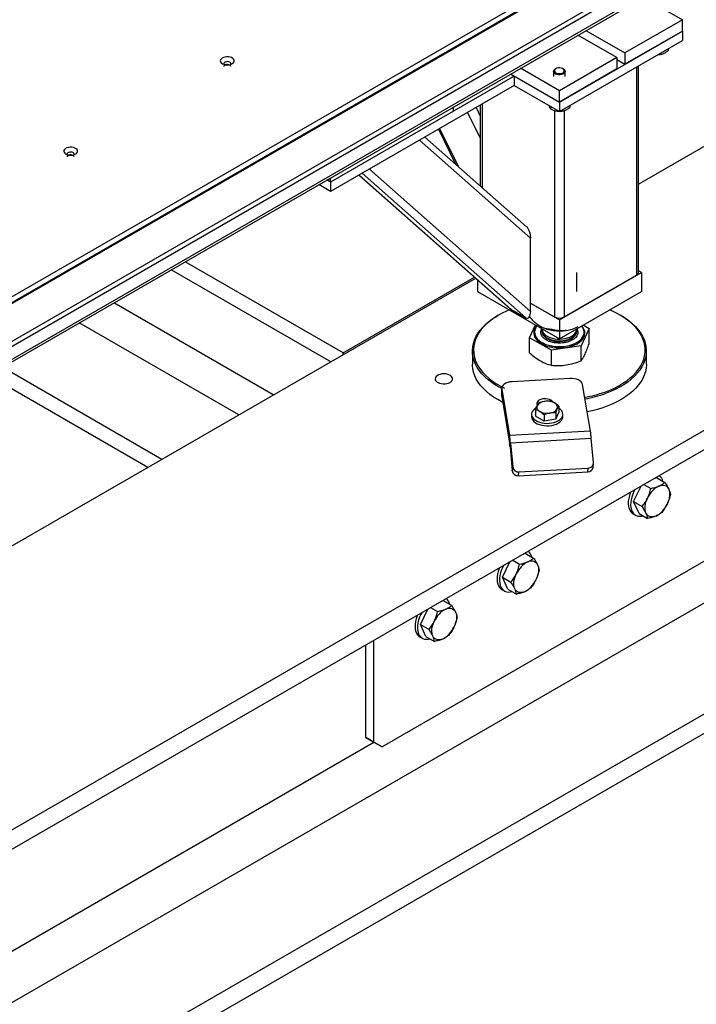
# Model space of a CAD drawing. Header units: millimetres. Extents: x 0 to 841, y 0 to 594.
# Tile 82 of 111: x 736 to 746, y 336 to 351. Entities that reach past the tile are written whole.
import ezdxf

# ---------------------------------------------------------------- set-up
doc = ezdxf.new("R2010")
doc.units = ezdxf.units.MM
doc.layers.add('TRAIT-FORT', color=4, linetype='Continuous', lineweight=25)

msp = doc.modelspace()

# ---------------------------------------------------------------- linework, layer by layer
at = {"layer": 'TRAIT-FORT', "color": 4, "linetype": 'Continuous', "lineweight": 25}
for p, q in [((730.571, 343.599), (758.842, 359.92)), ((759.356, 359.623), (731.085, 343.302)), ((731.085, 343.228), (759.356, 359.549)), ((730.934, 342.896), (759.218, 359.224)), ((759.241, 359.274), (730.956, 342.946)), ((729.03, 334.456), (769.914, 358.057)), ((729.03, 334.151), (769.914, 357.753)), ((729.03, 331.75), (768.406, 354.481)), ((745.581, 348.463), (755.782, 354.353)), ((729.03, 330.009), (769.914, 353.611)), ((729.03, 329.705), (769.914, 353.306)), ((745.817, 352.505), (733.028, 345.122)), ((733.028, 345.033), (745.817, 352.416)), ((745.657, 351.396), (746.269, 351.043)), ((746.269, 351.043), (745.369, 350.524)), ((746.269, 350.865), (746.269, 351.043)), ((744.34, 349.752), (746.269, 350.865)), ((744.757, 350.876), (745.369, 350.524)), ((746.269, 350.865), (745.369, 350.345)), ((746.269, 350.865), (746.269, 350.717)), ((744.34, 349.603), (746.269, 350.717)), ((745.24, 350.449), (744.629, 350.802)), ((746.048, 350.589), (746.048, 350.559)), ((745.24, 350.449), (744.34, 349.93)), ((745.24, 350.449), (745.24, 350.271)), ((745.24, 350.42), (745.369, 350.345)), ((745.369, 350.524), (745.369, 350.345)), ((745.887, 350.496), (745.908, 350.496)), ((745.908, 350.508), (745.908, 350.496)), ((744.34, 349.93), (743.729, 350.283)), ((744.249, 350.231), (744.249, 350.152)), ((744.285, 350.273), (744.276, 350.268)), ((745.24, 350.271), (744.34, 349.752)), ((744.404, 350.268), (744.396, 350.273)), ((744.431, 350.153), (744.431, 350.231)), ((745.549, 350.301), (745.549, 347.035)), ((745.581, 347.079), (745.581, 350.319)), ((743.633, 350.16), (740.753, 348.497)), ((743.575, 350.194), (744.34, 349.752)), ((743.575, 350.194), (743.633, 350.16)), ((743.633, 350.16), (743.633, 350.011)), ((743.633, 350.011), (740.753, 348.349)), ((743.633, 350.011), (744.34, 349.603)), ((744.34, 349.752), (744.34, 349.93)), ((742.682, 349.611), (742.682, 349.678)), ((743.033, 349.665), (743.1, 349.529)), ((743.1, 349.704), (743.1, 348.437)), ((743.132, 349.722), (743.132, 348.409)), ((744.199, 349.685), (744.199, 349.644)), ((744.263, 349.619), (744.263, 346.382)), ((744.34, 349.752), (744.34, 349.603)), ((744.365, 349.617), (744.365, 349.605)), ((744.417, 349.619), (744.417, 346.382)), ((744.505, 349.699), (744.505, 349.668)), ((742.682, 349.611), (740.753, 348.497)), ((742.901, 349.589), (743.1, 349.184)), ((744.344, 349.606), (744.365, 349.605)), ((742.444, 349.325), (742.712, 348.779)), ((742.461, 349.335), (742.751, 348.744)), ((742.149, 349.155), (743.89, 347.617)), ((743.826, 347.796), (742.232, 349.203)), ((741.362, 348.7), (743.89, 346.468)), ((740.753, 348.497), (740.695, 348.531)), ((740.753, 348.497), (740.753, 348.565)), ((741.198, 348.606), (743.569, 346.511)), ((741.199, 348.606), (743.581, 346.502)), ((741.247, 348.634), (743.813, 346.369)), ((740.753, 348.349), (740.566, 348.457)), ((740.753, 348.497), (740.753, 348.349)), ((743.89, 346.468), (743.89, 347.617)), ((740.948, 345.819), (738.472, 347.248)), ((733.113, 341.266), (743.028, 346.989)), ((740.755, 345.677), (738.253, 347.122)), ((740.948, 345.819), (743.007, 347.007)), ((744.34, 346.337), (745.626, 347.079)), ((744.417, 346.382), (745.549, 347.035)), ((744.613, 346.782), (744.613, 347.079)), ((745.626, 347.079), (745.581, 347.105)), ((745.626, 347.079), (745.626, 346.782)), ((743.055, 346.966), (743.055, 346.782)), ((743.055, 346.782), (744.34, 346.04)), ((744.34, 346.04), (745.626, 346.782)), ((739.855, 345.158), (737.353, 346.602)), ((743.89, 346.597), (744.34, 346.337)), ((743.89, 346.597), (744.263, 346.382)), ((743.389, 346.411), (743.376, 346.404)), ((743.581, 346.502), (743.813, 346.369)), ((745.304, 346.404), (745.292, 346.411)), ((739.315, 344.846), (736.813, 346.29)), ((743.874, 346.055), (743.967, 346.256)), ((744.34, 346.337), (744.34, 346.04)), ((744.711, 346.255), (744.807, 346.2)), ((743.952, 346.139), (743.952, 346.138)), ((744.067, 346.198), (744.067, 346.191)), ((744.067, 346.163), (744.067, 346.154)), ((744.613, 346.191), (744.613, 346.198)), ((744.613, 346.154), (744.613, 346.163)), ((744.807, 346.2), (744.682, 345.93)), ((744.728, 346.138), (744.728, 346.139)), ((744.807, 345.964), (744.807, 346.2)), ((744.215, 345.858), (743.874, 346.055)), ((743.874, 345.82), (743.874, 346.055)), ((744.682, 345.93), (744.215, 345.858)), ((744.682, 345.695), (744.682, 345.93)), ((740.948, 345.789), (740.948, 345.819)), ((742.976, 345.847), (742.976, 345.639)), ((744.215, 345.623), (744.215, 345.858)), ((745.704, 345.639), (745.704, 345.847)), ((738.106, 344.148), (735.649, 345.567)), ((737.888, 344.022), (735.573, 345.358)), ((744.505, 345.416), (743.6, 345.366)), ((744.826, 344.591), (744.703, 345.322)), ((743.436, 345.261), (743.436, 345.142)), ((743.436, 345.142), (743.437, 345.132)), ((743.437, 345.251), (743.56, 344.52)), ((743.437, 345.132), (743.437, 345.251)), ((743.437, 345.132), (743.56, 344.401)), ((743.987, 345.018), (743.992, 344.991)), ((744.332, 344.981), (744.332, 344.882)), ((743.904, 344.854), (743.904, 344.816)), ((743.967, 344.925), (743.967, 344.825)), ((744.1, 344.748), (743.967, 344.825)), ((744.1, 344.848), (744.1, 344.748)), ((744.283, 344.776), (744.332, 344.882)), ((744.283, 344.876), (744.283, 344.776)), ((744.395, 344.816), (744.395, 344.854)), ((744.283, 344.776), (744.1, 344.748)), ((744.826, 344.591), (743.56, 344.52)), ((743.56, 344.52), (743.56, 344.401)), ((743.574, 344.404), (743.567, 344.343)), ((744.841, 344.475), (743.574, 344.404)), ((743.574, 344.404), (743.608, 344.028)), ((744.875, 344.099), (744.841, 344.475)), ((743.567, 344.343), (743.602, 343.967)), ((744.868, 344.022), (744.875, 344.083)), ((743.602, 343.967), (743.608, 344.028)), ((743.699, 343.89), (743.707, 343.951)), ((743.699, 343.89), (744.785, 343.95)), ((743.707, 343.951), (744.792, 344.012)), ((744.785, 343.95), (744.792, 344.012)), ((745.665, 343.754), (745.774, 343.692)), ((745.83, 343.85), (745.861, 343.863)), ((745.861, 343.863), (745.994, 343.786)), ((745.505, 343.486), (745.622, 343.729)), ((745.505, 343.486), (745.638, 343.409)), ((745.591, 343.298), (745.505, 343.486)), ((745.495, 343.294), (745.534, 343.272)), ((745.591, 343.298), (745.724, 343.221)), ((747.733, 343.2), (741.562, 339.637)), ((743.773, 342.662), (743.804, 342.675)), ((743.804, 342.675), (743.937, 342.599)), ((743.448, 342.299), (743.565, 342.542)), ((743.608, 342.567), (743.717, 342.504)), ((743.448, 342.299), (743.581, 342.222)), ((743.534, 342.111), (743.448, 342.299)), ((743.438, 342.106), (743.477, 342.084)), ((743.534, 342.111), (743.667, 342.034)), ((742.487, 341.92), (742.519, 341.933)), ((742.519, 341.933), (742.652, 341.856)), ((742.162, 341.557), (742.279, 341.8)), ((742.322, 341.825), (742.431, 341.762)), ((742.162, 341.557), (742.296, 341.48)), ((742.248, 341.369), (742.162, 341.557)), ((741.433, 339.711), (741.433, 341.311)), ((742.153, 341.364), (742.191, 341.342)), ((742.248, 341.369), (742.381, 341.292)), ((741.305, 339.786), (741.305, 341.237)), ((741.305, 339.786), (741.433, 339.711)), ((741.433, 339.712), (741.305, 339.786)), ((735.069, 336.038), (741.433, 339.712)), ((741.562, 339.637), (741.433, 339.712)), ((741.433, 339.711), (741.562, 339.637))]:
    msp.add_line(p, q, dxfattribs=at)
at = {"layer": 'TRAIT-FORT', "color": 4, "linetype": 'Continuous', "lineweight": 25, "flags": 128}
for points in [[(739.056, 350.353), (739.077, 350.344), (739.102, 350.337), (739.13, 350.335), (739.157, 350.336), (739.183, 350.342), (739.205, 350.35), (739.223, 350.362), (739.235, 350.376), (739.242, 350.392), (739.241, 350.408), (739.233, 350.423), (739.219, 350.436), (739.2, 350.448), (739.176, 350.455), (739.15, 350.46), (739.123, 350.46), (739.096, 350.457), (739.072, 350.45), (739.051, 350.439), (739.036, 350.426), (739.027, 350.411), (739.024, 350.396), (739.028, 350.38), (739.039, 350.366), (739.056, 350.353)], [(739.188, 350.353), (739.187, 350.356), (739.182, 350.366), (739.172, 350.375), (739.156, 350.382), (739.138, 350.385), (739.119, 350.384), (739.102, 350.379), (739.088, 350.371), (739.08, 350.361), (739.079, 350.35), (739.083, 350.34), (739.094, 350.331)], [(739.188, 350.309), (739.187, 350.311), (739.182, 350.322), (739.172, 350.331), (739.156, 350.337), (739.138, 350.34), (739.119, 350.339), (739.102, 350.334), (739.088, 350.327), (739.08, 350.317), (739.079, 350.309)], [(744.396, 350.19), (744.375, 350.183), (744.351, 350.179), (744.326, 350.179), (744.302, 350.184), (744.281, 350.191), (744.265, 350.202), (744.254, 350.215), (744.249, 350.229), (744.252, 350.243), (744.26, 350.256), (744.275, 350.268), (744.276, 350.268)], [(744.388, 350.206), (744.404, 350.216), (744.414, 350.228), (744.418, 350.241), (744.415, 350.254), (744.405, 350.267), (744.39, 350.277), (744.37, 350.283), (744.347, 350.287), (744.324, 350.286), (744.302, 350.281), (744.283, 350.273), (744.27, 350.262), (744.263, 350.249), (744.263, 350.235), (744.269, 350.223), (744.282, 350.211), (744.3, 350.203), (744.322, 350.198), (744.345, 350.197), (744.368, 350.199), (744.388, 350.206)], [(744.404, 350.268), (744.408, 350.266), (744.422, 350.254), (744.429, 350.241), (744.431, 350.227), (744.425, 350.213), (744.413, 350.2), (744.396, 350.19)], [(736.601, 348.936), (736.622, 348.926), (736.647, 348.92), (736.674, 348.917), (736.702, 348.919), (736.727, 348.924), (736.75, 348.933), (736.768, 348.945), (736.78, 348.959), (736.787, 348.974), (736.786, 348.99), (736.778, 349.005), (736.764, 349.019), (736.745, 349.03), (736.721, 349.038), (736.695, 349.043), (736.668, 349.043), (736.641, 349.04), (736.617, 349.033), (736.596, 349.022), (736.581, 349.009), (736.571, 348.994), (736.569, 348.978), (736.573, 348.963), (736.584, 348.948), (736.601, 348.936)], [(736.732, 348.936), (736.732, 348.939), (736.727, 348.949), (736.716, 348.958), (736.701, 348.964), (736.683, 348.967), (736.664, 348.966), (736.647, 348.962), (736.633, 348.954), (736.625, 348.944), (736.623, 348.933), (736.628, 348.923), (736.639, 348.914)], [(736.732, 348.891), (736.732, 348.894), (736.727, 348.905), (736.716, 348.914), (736.701, 348.92), (736.683, 348.923), (736.664, 348.922), (736.647, 348.917), (736.633, 348.909), (736.625, 348.9), (736.623, 348.891)], [(743.436, 345.258), (743.407, 345.273), (743.341, 345.311), (743.279, 345.352), (743.223, 345.396), (743.171, 345.441), (743.126, 345.489), (743.086, 345.538), (743.052, 345.589), (743.024, 345.641), (743.003, 345.694), (742.987, 345.747), (742.979, 345.801), (742.976, 345.856), (742.981, 345.91), (742.992, 345.964), (743.009, 346.018), (743.032, 346.07), (743.062, 346.122), (743.098, 346.172), (743.14, 346.221), (743.187, 346.267), (743.24, 346.312), (743.299, 346.355), (743.362, 346.395), (743.376, 346.404)], [(743.556, 346.493), (743.513, 346.474), (743.442, 346.44), (743.375, 346.403), (743.313, 346.363), (743.255, 346.321), (743.203, 346.277), (743.156, 346.23), (743.115, 346.182), (743.079, 346.133), (743.05, 346.082), (743.027, 346.03), (743.01, 345.977), (742.999, 345.924), (742.995, 345.871), (742.997, 345.817), (743.006, 345.764), (743.02, 345.711), (743.042, 345.658), (743.069, 345.607), (743.102, 345.557), (743.142, 345.509), (743.187, 345.462), (743.237, 345.417), (743.293, 345.374), (743.354, 345.333), (743.42, 345.295), (743.478, 345.265)], [(745.053, 345.203), (745.13, 345.233), (745.203, 345.266), (745.272, 345.302), (745.337, 345.34), (745.397, 345.381), (745.452, 345.424), (745.502, 345.47), (745.546, 345.517), (745.584, 345.566), (745.616, 345.616), (745.643, 345.668), (745.663, 345.72), (745.677, 345.773), (745.684, 345.826), (745.685, 345.88), (745.68, 345.933), (745.668, 345.987), (745.65, 346.039), (745.626, 346.091), (745.595, 346.142), (745.559, 346.191), (745.517, 346.239), (745.469, 346.285), (745.415, 346.329), (745.357, 346.37), (745.294, 346.41), (745.226, 346.446), (745.154, 346.48), (745.124, 346.493)], [(745.304, 346.404), (745.307, 346.402), (745.371, 346.362), (745.43, 346.32), (745.484, 346.276), (745.532, 346.229), (745.575, 346.181), (745.612, 346.131), (745.643, 346.079), (745.668, 346.027), (745.686, 345.974), (745.698, 345.92), (745.703, 345.865), (745.702, 345.811), (745.695, 345.757), (745.681, 345.703), (745.66, 345.65), (745.634, 345.598), (745.601, 345.547), (745.562, 345.497), (745.517, 345.45), (745.467, 345.404), (745.411, 345.36), (745.351, 345.318), (745.285, 345.279), (745.215, 345.243), (745.141, 345.21), (745.063, 345.179)], [(743.991, 346.242), (743.984, 346.234), (743.963, 346.206), (743.949, 346.178), (743.941, 346.149), (743.939, 346.119), (743.945, 346.089), (743.956, 346.061), (743.974, 346.033), (743.998, 346.007), (744.028, 345.982), (744.063, 345.961), (744.102, 345.941), (744.145, 345.925), (744.192, 345.913), (744.24, 345.903), (744.291, 345.898), (744.342, 345.896), (744.393, 345.898), (744.444, 345.904)], [(744.444, 345.904), (744.493, 345.914), (744.539, 345.927), (744.581, 345.943), (744.62, 345.962), (744.655, 345.984), (744.684, 346.009), (744.707, 346.035), (744.725, 346.063), (744.736, 346.092), (744.741, 346.121), (744.739, 346.151), (744.731, 346.18), (744.715, 346.209), (744.694, 346.236), (744.689, 346.242)], [(743.969, 346.206), (743.967, 346.202), (743.957, 346.174), (743.952, 346.145), (743.954, 346.117), (743.962, 346.088), (743.976, 346.061), (743.997, 346.035), (744.023, 346.01), (744.054, 345.988), (744.09, 345.968), (744.13, 345.951), (744.173, 345.937), (744.22, 345.926), (744.268, 345.919), (744.317, 345.916), (744.367, 345.916), (744.416, 345.92), (744.464, 345.927), (744.51, 345.938), (744.554, 345.952), (744.593, 345.97), (744.629, 345.99), (744.66, 346.012), (744.685, 346.037), (744.705, 346.063), (744.719, 346.091), (744.727, 346.119), (744.728, 346.148), (744.723, 346.176), (744.712, 346.204), (744.711, 346.206)], [(743.952, 346.138), (743.954, 346.115), (743.962, 346.087), (743.976, 346.06), (743.997, 346.033), (744.023, 346.009), (744.054, 345.986), (744.09, 345.967), (744.13, 345.95), (744.173, 345.936), (744.22, 345.925), (744.268, 345.918), (744.317, 345.914), (744.367, 345.914), (744.416, 345.918), (744.464, 345.926), (744.51, 345.937), (744.554, 345.951), (744.593, 345.968), (744.629, 345.988), (744.66, 346.011), (744.685, 346.035), (744.705, 346.062), (744.719, 346.089), (744.727, 346.118), (744.728, 346.138)], [(744.067, 346.191), (744.068, 346.18), (744.074, 346.156), (744.087, 346.133), (744.105, 346.112), (744.129, 346.092), (744.157, 346.075), (744.19, 346.06), (744.227, 346.048), (744.266, 346.04), (744.307, 346.035), (744.349, 346.034), (744.39, 346.037), (744.431, 346.043), (744.469, 346.053), (744.504, 346.066), (744.535, 346.082), (744.562, 346.1), (744.584, 346.121), (744.6, 346.143), (744.609, 346.166), (744.613, 346.19), (744.613, 346.191)], [(744.067, 346.154), (744.068, 346.143), (744.074, 346.119), (744.087, 346.096), (744.105, 346.075), (744.129, 346.055), (744.157, 346.038), (744.19, 346.023), (744.227, 346.011), (744.266, 346.003), (744.307, 345.998), (744.349, 345.997), (744.39, 346), (744.431, 346.006), (744.469, 346.016), (744.504, 346.028), (744.535, 346.044), (744.562, 346.063), (744.584, 346.083), (744.6, 346.106), (744.609, 346.129), (744.612, 346.147)], [(744.077, 346.123), (744.091, 346.1), (744.11, 346.079), (744.135, 346.059), (744.165, 346.042), (744.199, 346.029), (744.236, 346.018), (744.276, 346.01), (744.317, 346.006), (744.359, 346.006), (744.401, 346.01), (744.44, 346.017), (744.478, 346.027), (744.512, 346.041), (744.543, 346.058), (744.568, 346.077), (744.588, 346.098), (744.603, 346.121), (744.611, 346.144), (744.613, 346.168), (744.612, 346.177)], [(744.612, 346.147), (744.613, 346.153), (744.613, 346.154)], [(743.452, 345.042), (743.442, 345.047), (743.373, 345.084), (743.309, 345.124), (743.25, 345.166), (743.196, 345.211), (743.148, 345.257), (743.105, 345.306), (743.068, 345.356), (743.037, 345.407), (743.013, 345.459), (742.994, 345.513), (742.982, 345.567), (742.977, 345.621), (742.976, 345.639)], [(745.704, 345.639), (745.704, 345.63), (745.699, 345.576), (745.689, 345.522), (745.671, 345.469), (745.648, 345.416), (745.618, 345.364), (745.582, 345.314), (745.54, 345.266), (745.493, 345.219), (745.44, 345.174), (745.382, 345.131), (745.318, 345.091), (745.25, 345.053), (745.178, 345.018), (745.102, 344.986), (745.022, 344.958), (744.939, 344.932), (744.853, 344.91), (744.776, 344.893)], [(742.626, 345.355), (742.644, 345.368), (742.657, 345.383), (742.664, 345.4), (742.665, 345.417), (742.66, 345.433), (742.648, 345.449), (742.631, 345.463), (742.609, 345.474), (742.583, 345.482), (742.555, 345.487), (742.525, 345.489), (742.496, 345.487), (742.469, 345.481), (742.444, 345.472), (742.423, 345.46), (742.407, 345.445), (742.397, 345.429), (742.393, 345.412), (742.395, 345.395), (742.404, 345.379), (742.418, 345.364), (742.438, 345.352), (742.462, 345.342), (742.489, 345.335), (742.518, 345.332), (742.548, 345.332), (742.576, 345.336), (742.603, 345.344), (742.626, 345.355)], [(743.6, 345.366), (743.565, 345.362), (743.532, 345.354), (743.502, 345.342), (743.477, 345.328), (743.457, 345.311), (743.444, 345.292), (743.437, 345.272), (743.437, 345.251)], [(744.703, 345.322), (744.696, 345.342), (744.683, 345.361), (744.663, 345.378), (744.638, 345.393), (744.608, 345.404), (744.575, 345.412), (744.54, 345.416), (744.505, 345.416)], [(743.991, 344.989), (743.987, 344.977), (743.985, 344.965), (743.987, 344.953), (743.991, 344.94), (743.998, 344.929), (744.007, 344.918), (744.019, 344.907), (744.033, 344.898)], [(744.236, 345.046), (744.235, 345.049), (744.223, 345.064), (744.205, 345.077), (744.183, 345.087), (744.158, 345.094), (744.13, 345.098), (744.102, 345.099), (744.074, 345.095), (744.048, 345.088), (744.025, 345.078), (744.007, 345.065), (743.995, 345.051), (743.988, 345.035), (743.987, 345.018)], [(743.974, 344.953), (743.973, 344.952), (743.948, 344.934), (743.927, 344.914), (743.913, 344.892), (743.905, 344.869), (743.904, 344.846), (743.91, 344.823), (743.922, 344.8), (743.94, 344.779), (743.964, 344.761), (743.993, 344.744), (744.026, 344.731), (744.063, 344.721), (744.102, 344.714), (744.142, 344.712), (744.182, 344.713), (744.222, 344.718), (744.26, 344.727), (744.294, 344.739), (744.325, 344.755), (744.351, 344.773), (744.371, 344.793), (744.385, 344.815), (744.393, 344.838), (744.394, 344.861), (744.389, 344.884), (744.377, 344.907), (744.358, 344.928), (744.334, 344.947), (744.332, 344.948)], [(743.904, 344.816), (743.904, 344.809), (743.91, 344.786), (743.922, 344.763), (743.94, 344.742), (743.964, 344.723), (743.993, 344.707), (744.026, 344.694), (744.063, 344.684), (744.102, 344.677), (744.142, 344.675), (744.182, 344.676), (744.222, 344.681), (744.26, 344.69), (744.294, 344.702), (744.325, 344.718), (744.351, 344.736), (744.371, 344.756), (744.385, 344.778), (744.393, 344.801), (744.395, 344.816)], [(745.456, 343.634), (745.452, 343.623), (745.438, 343.578), (745.427, 343.534), (745.421, 343.492), (745.42, 343.452), (745.423, 343.414), (745.431, 343.38), (745.443, 343.35), (745.46, 343.325), (745.48, 343.304), (745.495, 343.294)], [(745.523, 343.673), (745.509, 343.644), (745.491, 343.6), (745.476, 343.556), (745.466, 343.512), (745.46, 343.47), (745.458, 343.429), (745.462, 343.392), (745.47, 343.358), (745.482, 343.328), (745.498, 343.302), (745.519, 343.282), (745.542, 343.267), (745.569, 343.258), (745.599, 343.255), (745.63, 343.257), (745.653, 343.262)], [(745.901, 343.729), (745.926, 343.738), (745.95, 343.742), (745.973, 343.742), (745.994, 343.738), (746.013, 343.73), (746.029, 343.718), (746.043, 343.702), (746.054, 343.682)], [(746.054, 343.682), (746.063, 343.659), (746.068, 343.633), (746.069, 343.605), (746.068, 343.575), (746.063, 343.544), (746.055, 343.512), (746.043, 343.479), (746.03, 343.447)], [(745.698, 343.305), (745.69, 343.328), (745.685, 343.354), (745.684, 343.382), (745.685, 343.412), (745.69, 343.444), (745.698, 343.476), (745.709, 343.508), (745.723, 343.541)], [(745.851, 343.258), (745.827, 343.25), (745.803, 343.245), (745.78, 343.245), (745.759, 343.249), (745.74, 343.257), (745.724, 343.27), (745.709, 343.286), (745.698, 343.305)], [(743.844, 342.541), (743.869, 342.55), (743.893, 342.555), (743.916, 342.555), (743.937, 342.551), (743.956, 342.543), (743.972, 342.53), (743.986, 342.514), (743.997, 342.494)], [(743.399, 342.446), (743.395, 342.435), (743.38, 342.391), (743.37, 342.347), (743.364, 342.305), (743.363, 342.264), (743.366, 342.227), (743.374, 342.192), (743.386, 342.162), (743.403, 342.137), (743.423, 342.117), (743.438, 342.106)], [(743.466, 342.485), (743.452, 342.457), (743.433, 342.413), (743.419, 342.369), (743.409, 342.325), (743.403, 342.282), (743.402, 342.242), (743.405, 342.204), (743.413, 342.17), (743.425, 342.14), (743.441, 342.115), (743.462, 342.095), (743.485, 342.08), (743.512, 342.07), (743.542, 342.067), (743.573, 342.07), (743.596, 342.075)], [(743.997, 342.494), (744.006, 342.472), (744.011, 342.446), (744.012, 342.418), (744.011, 342.388), (744.006, 342.356), (743.998, 342.324), (743.986, 342.292), (743.972, 342.259)], [(743.641, 342.118), (743.633, 342.141), (743.628, 342.167), (743.627, 342.195), (743.628, 342.225), (743.633, 342.256), (743.641, 342.288), (743.652, 342.321), (743.666, 342.353)], [(743.794, 342.071), (743.77, 342.062), (743.746, 342.058), (743.723, 342.058), (743.702, 342.062), (743.683, 342.07), (743.667, 342.082), (743.652, 342.098), (743.641, 342.118)], [(742.181, 341.743), (742.166, 341.715), (742.148, 341.671), (742.133, 341.626), (742.123, 341.583), (742.117, 341.54), (742.116, 341.5), (742.119, 341.462), (742.127, 341.428), (742.139, 341.398), (742.156, 341.373), (742.176, 341.352), (742.2, 341.337), (742.227, 341.328), (742.256, 341.325), (742.288, 341.328), (742.31, 341.333)], [(742.559, 341.799), (742.583, 341.808), (742.607, 341.812), (742.63, 341.813), (742.651, 341.809), (742.67, 341.8), (742.687, 341.788), (742.701, 341.772), (742.712, 341.752)], [(742.712, 341.752), (742.72, 341.729), (742.725, 341.704), (742.727, 341.676), (742.725, 341.646), (742.72, 341.614), (742.712, 341.582), (742.701, 341.549), (742.687, 341.517)], [(742.114, 341.704), (742.109, 341.693), (742.095, 341.649), (742.084, 341.605), (742.079, 341.562), (742.077, 341.522), (742.081, 341.484), (742.089, 341.45), (742.101, 341.42), (742.117, 341.395), (742.137, 341.375), (742.153, 341.364)], [(742.356, 341.376), (742.347, 341.399), (742.343, 341.424), (742.341, 341.452), (742.342, 341.482), (742.347, 341.514), (742.355, 341.546), (742.367, 341.579), (742.381, 341.611)], [(742.509, 341.329), (742.484, 341.32), (742.46, 341.316), (742.438, 341.315), (742.417, 341.32), (742.397, 341.328), (742.381, 341.34), (742.367, 341.356), (742.356, 341.376)]]:
    msp.add_lwpolyline(points, dxfattribs=at)
at = {"layer": 'TRAIT-FORT', "color": 4, "linetype": 'Continuous', "lineweight": 25}
for centre, radius, start, end in [((745.526, 347.084), 0.0544, 294.0753, 354.5332), ((744.34, 346.53), 0.167, 242.5754, 297.4246), ((744.34, 346.802), 0.642, 242.6287, 279.7646), ((744.375, 346.703), 0.539, 277.8638, 299.0057), ((744.16, 346.163), 0.0929, 171.1862, 205.911), ((744.399, 347.044), 1.953, 279.9838, 289.5727), ((744.411, 346.999), 1.932, 279.8585, 289.7128), ((744.116, 344.907), 0.149, 93.4373, 146.5573), ((744.15, 344.81), 0.25, 62.6058, 99.8642), ((744.239, 344.964), 0.072, 340.5675, 69.2361), ((744.149, 345.122), 0.252, 242.7052, 279.7061), ((744.182, 345.023), 0.149, 273.4373, 326.5573), ((741.953, 344.266), 1.626, 4.8775, 8.9757), ((743.229, 344.337), 1.618, 4.9185, 9.0374), ((742.883, 344.291), 0.685, 4.3564, 9.2159), ((744.792, 344.095), 0.0832, 270.2297, 2.8759), ((743.691, 343.98), 0.0906, 188.2039, 275.2855), ((743.698, 344.041), 0.0908, 188.2843, 275.2349), ((744.785, 344.035), 0.0842, 270.4941, 351.6458), ((745.811, 343.771), 0.157, 11.7159, 51.977), ((746.076, 343.385), 0.386, 116.9479, 156.2322), ((745.677, 343.602), 0.386, 296.9453, 336.2348), ((743.755, 342.584), 0.156, 11.7253, 52.088), ((744.019, 342.198), 0.385, 116.9277, 156.2666), ((743.62, 342.414), 0.385, 296.9251, 336.2692), ((742.469, 341.842), 0.156, 11.7253, 52.088), ((742.733, 341.456), 0.385, 116.9277, 156.2666), ((742.334, 341.672), 0.385, 296.9221, 336.2579)]:
    msp.add_arc(centre, radius, start, end, dxfattribs=at)
for centre, start_param, end_param in [((743.813, 347.661), 4.317762, 5.725732), ((743.582, 346.646), 2.584139, 2.746965), ((743.813, 346.512), 2.746965, 4.317762)]:
    msp.add_ellipse(centre, major_axis=(-0.03, 0.15), ratio=0.475683, start_param=start_param, end_param=end_param, dxfattribs=at)
for points, knots in [([(745.908, 350.496), (745.925, 350.499), (745.955, 350.505), (745.998, 350.525), (746.027, 350.543), (746.043, 350.556), (746.048, 350.559)], [0, 0, 0, 0, 0.385379, 0.637285, 0.896824, 1, 1, 1, 1]), ([(744.199, 349.644), (744.197, 349.65), (744.193, 349.661), (744.188, 349.678), (744.185, 349.691), (744.185, 349.693)], [0, 0, 0, 0, 0.453989, 0.92057, 1, 1, 1, 1]), ([(744.199, 349.644), (744.214, 349.637), (744.243, 349.624), (744.286, 349.612), (744.317, 349.606), (744.332, 349.606), (744.335, 349.606)], [0, 0, 0, 0, 0.322359, 0.651824, 0.933333, 1, 1, 1, 1]), ([(744.365, 349.605), (744.383, 349.609), (744.412, 349.615), (744.455, 349.635), (744.484, 349.653), (744.501, 349.665), (744.505, 349.668)], [0, 0, 0, 0, 0.385091, 0.63757, 0.896166, 1, 1, 1, 1]), ([(744.044, 346.232), (744.041, 346.233), (744.018, 346.247), (743.972, 346.281), (743.918, 346.333), (743.886, 346.369), (743.874, 346.383)], [0, 0, 0, 0, 0.049559, 0.402828, 0.76759, 1, 1, 1, 1]), ([(744.215, 346.186), (744.195, 346.187), (744.158, 346.188), (744.101, 346.203), (744.063, 346.222), (744.044, 346.232)], [0, 0, 0, 0, 0.370758, 0.68069, 1, 1, 1, 1]), ([(744.059, 346.096), (744.055, 346.106), (744.048, 346.127), (744.05, 346.159), (744.057, 346.183), (744.066, 346.195), (744.067, 346.197)], [0, 0, 0, 0, 0.299552, 0.618158, 0.949371, 1, 1, 1, 1]), ([(744.415, 345.977), (744.398, 345.975), (744.362, 345.971), (744.306, 345.972), (744.248, 345.979), (744.194, 345.993), (744.145, 346.013), (744.106, 346.038), (744.076, 346.066), (744.065, 346.086), (744.059, 346.096)], [0, 0, 0, 0, 0.1163403, 0.2397838, 0.3688524, 0.4997605, 0.6315926, 0.7600636, 0.8835266, 1, 1, 1, 1]), ([(744.448, 346.169), (744.428, 346.167), (744.387, 346.162), (744.328, 346.164), (744.27, 346.172), (744.233, 346.181), (744.215, 346.186)], [0, 0, 0, 0, 0.249697, 0.504605, 0.750996, 1, 1, 1, 1]), ([(744.613, 346.196), (744.616, 346.192), (744.625, 346.178), (744.631, 346.152), (744.631, 346.12), (744.618, 346.086), (744.594, 346.055), (744.559, 346.027), (744.515, 346.004), (744.467, 345.987), (744.432, 345.98), (744.415, 345.977)], [0, 0, 0, 0, 0.0502731, 0.1607103, 0.2779642, 0.4000741, 0.5249579, 0.6498487, 0.771852, 0.8891243, 1, 1, 1, 1]), ([(744.744, 345.799), (744.755, 345.823), (744.776, 345.872), (744.796, 345.933), (744.807, 345.964)], [0, 0, 0, 0, 0.494546, 1, 1, 1, 1]), ([(743.874, 345.82), (743.901, 345.796), (743.957, 345.746), (744.015, 345.71), (744.044, 345.691)], [0, 0, 0, 0, 0.495197, 1, 1, 1, 1]), ([(744.682, 345.695), (744.692, 345.709), (744.712, 345.735), (744.733, 345.778), (744.744, 345.799)], [0, 0, 0, 0, 0.4954811, 1, 1, 1, 1]), ([(744.044, 345.691), (744.073, 345.676), (744.131, 345.646), (744.187, 345.631), (744.215, 345.623)], [0, 0, 0, 0, 0.493962, 1, 1, 1, 1]), ([(744.215, 345.623), (744.253, 345.62), (744.33, 345.615), (744.409, 345.624), (744.448, 345.629)], [0, 0, 0, 0, 0.49524, 1, 1, 1, 1]), ([(744.448, 345.629), (744.487, 345.636), (744.566, 345.652), (744.643, 345.681), (744.682, 345.695)], [0, 0, 0, 0, 0.494471, 1, 1, 1, 1]), ([(743.967, 344.925), (743.97, 344.937), (743.978, 344.961), (743.987, 344.98), (743.991, 344.989)], [0, 0, 0, 0, 0.496408, 1, 1, 1, 1]), ([(743.991, 344.989), (743.992, 344.991), (743.995, 345), (744.004, 345.015), (744.012, 345.025), (744.015, 345.03)], [0, 0, 0, 0, 0.07139, 0.531962, 1, 1, 1, 1]), ([(744.107, 345.056), (744.105, 345.056), (744.088, 345.053), (744.057, 345.046), (744.029, 345.035), (744.015, 345.03)], [0, 0, 0, 0, 0.071392, 0.530731, 1, 1, 1, 1]), ([(744.198, 345.058), (744.183, 345.059), (744.153, 345.062), (744.122, 345.058), (744.107, 345.056)], [0, 0, 0, 0, 0.496408, 1, 1, 1, 1]), ([(744.265, 345.032), (744.26, 345.034), (744.237, 345.047), (744.215, 345.053), (744.198, 345.058)], [0, 0, 0, 0, 0.217727, 1, 1, 1, 1]), ([(744.332, 344.981), (744.327, 344.985), (744.306, 345.005), (744.283, 345.02), (744.265, 345.032)], [0, 0, 0, 0, 0.1947205, 1, 1, 1, 1]), ([(744.307, 344.94), (744.308, 344.942), (744.312, 344.951), (744.32, 344.966), (744.328, 344.976), (744.332, 344.981)], [0, 0, 0, 0, 0.070017, 0.530036, 1, 1, 1, 1]), ([(744.033, 344.898), (744.028, 344.901), (744.006, 344.913), (743.984, 344.92), (743.967, 344.925)], [0, 0, 0, 0, 0.217727, 1, 1, 1, 1]), ([(744.1, 344.848), (744.096, 344.851), (744.074, 344.871), (744.052, 344.886), (744.033, 344.898)], [0, 0, 0, 0, 0.1947205, 1, 1, 1, 1]), ([(744.191, 344.874), (744.189, 344.873), (744.173, 344.871), (744.142, 344.863), (744.114, 344.853), (744.1, 344.848)], [0, 0, 0, 0, 0.070017, 0.530036, 1, 1, 1, 1]), ([(744.283, 344.876), (744.268, 344.877), (744.238, 344.879), (744.207, 344.875), (744.191, 344.874)], [0, 0, 0, 0, 0.494983, 1, 1, 1, 1]), ([(744.283, 344.876), (744.287, 344.888), (744.295, 344.912), (744.303, 344.931), (744.307, 344.94)], [0, 0, 0, 0, 0.494983, 1, 1, 1, 1]), ([(745.901, 343.729), (745.919, 343.737), (745.954, 343.754), (745.981, 343.775), (745.994, 343.786)], [0, 0, 0, 0, 0.495109, 1, 1, 1, 1]), ([(745.994, 343.786), (746.006, 343.768), (746.03, 343.732), (746.046, 343.699), (746.054, 343.682)], [0, 0, 0, 0, 0.495379, 1, 1, 1, 1]), ([(745.723, 343.541), (745.734, 343.565), (745.755, 343.614), (745.767, 343.666), (745.774, 343.692)], [0, 0, 0, 0, 0.49469, 1, 1, 1, 1]), ([(745.774, 343.692), (745.796, 343.697), (745.842, 343.707), (745.882, 343.721), (745.901, 343.729)], [0, 0, 0, 0, 0.495542, 1, 1, 1, 1]), ([(746.08, 343.598), (746.074, 343.572), (746.061, 343.52), (746.04, 343.471), (746.03, 343.447)], [0, 0, 0, 0, 0.4952398, 1, 1, 1, 1]), ([(746.054, 343.682), (746.061, 343.667), (746.073, 343.636), (746.078, 343.611), (746.08, 343.598)], [0, 0, 0, 0, 0.494691, 1, 1, 1, 1]), ([(745.638, 343.409), (745.654, 343.43), (745.686, 343.47), (745.711, 343.517), (745.723, 343.541)], [0, 0, 0, 0, 0.495219, 1, 1, 1, 1]), ([(746.03, 343.447), (746.017, 343.424), (745.992, 343.377), (745.961, 343.336), (745.945, 343.316)], [0, 0, 0, 0, 0.49469, 1, 1, 1, 1]), ([(745.698, 343.305), (745.69, 343.322), (745.674, 343.355), (745.65, 343.391), (745.638, 343.409)], [0, 0, 0, 0, 0.494691, 1, 1, 1, 1]), ([(745.724, 343.221), (745.722, 343.234), (745.717, 343.259), (745.705, 343.29), (745.698, 343.305)], [0, 0, 0, 0, 0.495379, 1, 1, 1, 1]), ([(745.945, 343.316), (745.931, 343.305), (745.905, 343.284), (745.869, 343.267), (745.851, 343.258)], [0, 0, 0, 0, 0.495539, 1, 1, 1, 1]), ([(745.851, 343.258), (745.832, 343.251), (745.793, 343.236), (745.747, 343.226), (745.724, 343.221)], [0, 0, 0, 0, 0.495109, 1, 1, 1, 1]), ([(743.717, 342.504), (743.739, 342.509), (743.785, 342.519), (743.824, 342.534), (743.844, 342.541)], [0, 0, 0, 0, 0.495118, 1, 1, 1, 1]), ([(743.844, 342.541), (743.862, 342.55), (743.897, 342.567), (743.924, 342.588), (743.937, 342.599)], [0, 0, 0, 0, 0.494693, 1, 1, 1, 1]), ([(743.937, 342.599), (743.949, 342.58), (743.973, 342.544), (743.989, 342.511), (743.997, 342.494)], [0, 0, 0, 0, 0.495215, 1, 1, 1, 1]), ([(743.666, 342.353), (743.677, 342.377), (743.698, 342.426), (743.71, 342.478), (743.717, 342.504)], [0, 0, 0, 0, 0.49469, 1, 1, 1, 1]), ([(744.023, 342.41), (744.017, 342.385), (744.004, 342.333), (743.983, 342.284), (743.972, 342.259)], [0, 0, 0, 0, 0.4952398, 1, 1, 1, 1]), ([(743.997, 342.494), (744.004, 342.479), (744.016, 342.448), (744.021, 342.423), (744.023, 342.41)], [0, 0, 0, 0, 0.494691, 1, 1, 1, 1]), ([(743.581, 342.222), (743.597, 342.242), (743.629, 342.283), (743.654, 342.33), (743.666, 342.353)], [0, 0, 0, 0, 0.495219, 1, 1, 1, 1]), ([(743.641, 342.118), (743.633, 342.134), (743.617, 342.167), (743.593, 342.204), (743.581, 342.222)], [0, 0, 0, 0, 0.494523, 1, 1, 1, 1]), ([(743.972, 342.259), (743.96, 342.236), (743.935, 342.189), (743.904, 342.149), (743.888, 342.128)], [0, 0, 0, 0, 0.49469, 1, 1, 1, 1]), ([(743.667, 342.034), (743.665, 342.046), (743.66, 342.072), (743.648, 342.102), (743.641, 342.118)], [0, 0, 0, 0, 0.49505, 1, 1, 1, 1]), ([(743.794, 342.071), (743.775, 342.064), (743.736, 342.049), (743.69, 342.039), (743.667, 342.034)], [0, 0, 0, 0, 0.494693, 1, 1, 1, 1]), ([(743.888, 342.128), (743.874, 342.118), (743.848, 342.097), (743.812, 342.08), (743.794, 342.071)], [0, 0, 0, 0, 0.495115, 1, 1, 1, 1]), ([(742.381, 341.611), (742.391, 341.635), (742.412, 341.684), (742.425, 341.736), (742.431, 341.762)], [0, 0, 0, 0, 0.494424, 1, 1, 1, 1]), ([(742.431, 341.762), (742.454, 341.767), (742.499, 341.777), (742.539, 341.792), (742.559, 341.799)], [0, 0, 0, 0, 0.495542, 1, 1, 1, 1]), ([(742.559, 341.799), (742.576, 341.808), (742.612, 341.825), (742.638, 341.846), (742.652, 341.856)], [0, 0, 0, 0, 0.494693, 1, 1, 1, 1]), ([(742.652, 341.856), (742.663, 341.838), (742.687, 341.802), (742.703, 341.769), (742.712, 341.752)], [0, 0, 0, 0, 0.495215, 1, 1, 1, 1]), ([(742.712, 341.752), (742.718, 341.737), (742.731, 341.706), (742.735, 341.681), (742.737, 341.668)], [0, 0, 0, 0, 0.494691, 1, 1, 1, 1]), ([(742.296, 341.48), (742.311, 341.5), (742.343, 341.541), (742.368, 341.587), (742.381, 341.611)], [0, 0, 0, 0, 0.495219, 1, 1, 1, 1]), ([(742.737, 341.668), (742.731, 341.643), (742.718, 341.591), (742.697, 341.542), (742.687, 341.517)], [0, 0, 0, 0, 0.4952398, 1, 1, 1, 1]), ([(742.356, 341.376), (742.347, 341.392), (742.331, 341.425), (742.308, 341.461), (742.296, 341.48)], [0, 0, 0, 0, 0.494852, 1, 1, 1, 1]), ([(742.687, 341.517), (742.675, 341.494), (742.65, 341.447), (742.618, 341.406), (742.602, 341.386)], [0, 0, 0, 0, 0.49469, 1, 1, 1, 1]), ([(742.381, 341.292), (742.379, 341.304), (742.374, 341.329), (742.362, 341.36), (742.356, 341.376)], [0, 0, 0, 0, 0.495379, 1, 1, 1, 1]), ([(742.509, 341.329), (742.489, 341.321), (742.45, 341.307), (742.404, 341.297), (742.381, 341.292)], [0, 0, 0, 0, 0.49426, 1, 1, 1, 1]), ([(742.602, 341.386), (742.589, 341.375), (742.562, 341.355), (742.527, 341.337), (742.509, 341.329)], [0, 0, 0, 0, 0.49469, 1, 1, 1, 1])]:
    msp.add_open_spline(points, degree=3, knots=knots, dxfattribs=at)

doc.saveas('drawing.dxf')
